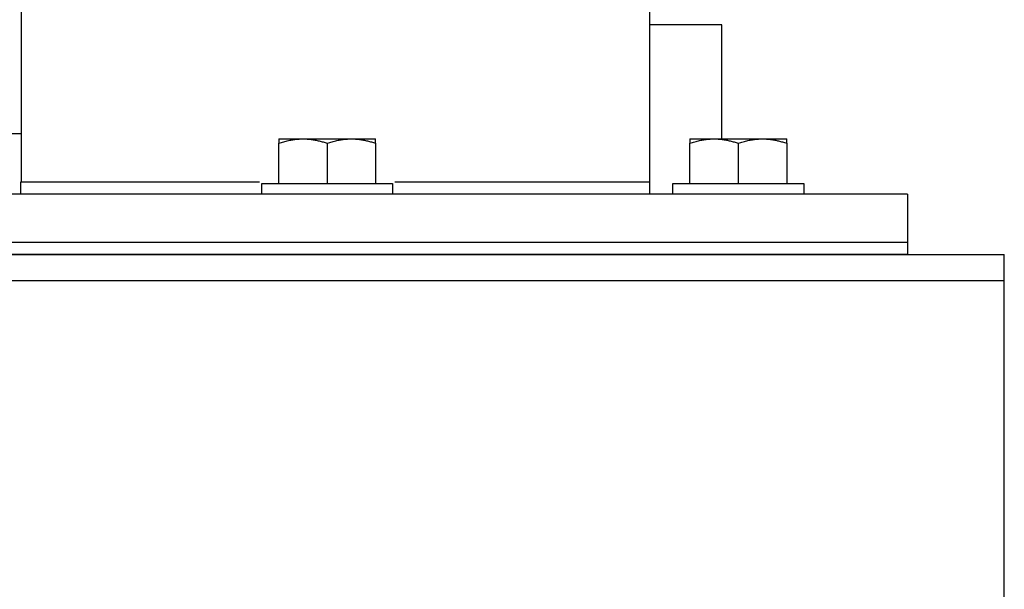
# Model space of a CAD drawing. Header units: inches. Extents: x 3 to 150, y 3 to 116.
# Tile 9 of 58: x 38 to 43, y 63 to 66. Entities that reach past the tile are written whole.
import ezdxf

# ---------------------------------------------------------------- set-up
doc = ezdxf.new("R2010")
doc.units = ezdxf.units.IN
doc.header["$LTSCALE"] = 14
doc.header["$MEASUREMENT"] = 0

msp = doc.modelspace()

# ---------------------------------------------------------------- linework, layer by layer
for p, q in [((41.0654, 65.2496), (41.0654, 70.2496)), ((37.8154, 67.934), (37.8154, 65.4996)), ((37.8154, 67.934), (37.8154, 65.2496)), ((41.4364, 65.4721), (41.4364, 66.0621)), ((33.1904, 65.4996), (37.8154, 65.4996)), ((39.1474, 65.2421), (39.1474, 65.4498)), ((39.3974, 65.4498), (39.3974, 65.2421)), ((39.6474, 65.4498), (39.6474, 65.2421)), ((41.2724, 65.2421), (41.2724, 65.4498)), ((41.5224, 65.4498), (41.5224, 65.2421)), ((41.7724, 65.4498), (41.7724, 65.2421)), ((37.8134, 65.1871), (37.8134, 65.2496)), ((37.8134, 65.2496), (39.0478, 65.2496)), ((37.8154, 65.2496), (39.0478, 65.2496)), ((39.0594, 65.1871), (39.0594, 65.2421)), ((39.7354, 65.2421), (39.7354, 65.1871)), ((39.7469, 65.2496), (41.0634, 65.2496)), ((39.7469, 65.2496), (41.0654, 65.2496)), ((41.0634, 65.2496), (41.0634, 65.1871)), ((41.1844, 65.1871), (41.1844, 65.2421)), ((41.8604, 65.2421), (41.8604, 65.1871)), ((42.3974, 65.1871), (28.3974, 65.1871)), ((42.3974, 65.1871), (42.3974, 64.9371)), ((42.3974, 64.9371), (28.3974, 64.9371)), ((42.3974, 64.9371), (28.3974, 64.9371)), ((42.3974, 64.9371), (42.3974, 64.8746)), ((27.8974, 64.8746), (42.8974, 64.8746)), ((42.3974, 64.8746), (28.3974, 64.8746)), ((27.8974, 64.74), (42.8974, 64.74)), ((42.8974, 50.7592), (42.8974, 64.74))]:
    msp.add_line(p, q)
for points, knots in [([(41.4364, 66.0621), (41.4334, 66.0621), (41.4276, 66.0621), (41.3806, 66.0621), (41.308, 66.0621), (41.208, 66.0621), (41.1248, 66.0621), (41.0722, 66.0621), (41.0654, 66.0621)], [0, 0, 0, 0, 0.194207, 0.388414, 0.582621, 0.776828, 0.971034, 1, 1, 1, 1]), ([(39.1474, 65.4498), (39.1516, 65.4512), (39.16, 65.4539), (39.1725, 65.4576), (39.1848, 65.4608), (39.197, 65.4637), (39.2122, 65.4668), (39.2303, 65.4696), (39.2514, 65.4717), (39.2654, 65.472), (39.2724, 65.4721)], [0, 0, 0, 0, 0.103679, 0.205188, 0.304865, 0.403091, 0.500286, 0.669005, 0.834455, 1, 1, 1, 1]), ([(39.1474, 65.4721), (39.1474, 65.4721), (39.1475, 65.4721), (39.148, 65.4721), (39.1489, 65.4721), (39.1501, 65.4721), (39.1517, 65.4721), (39.1536, 65.4721), (39.1577, 65.4721), (39.1657, 65.4721), (39.1803, 65.4721), (39.1985, 65.4721), (39.2165, 65.4721), (39.2324, 65.4721), (39.2451, 65.4721), (39.2583, 65.4721), (39.2677, 65.4721), (39.2724, 65.4721)], [0, 0, 0, 0, 0.0358423, 0.0715627, 0.107211, 0.1428375, 0.1784926, 0.2142265, 0.2500892, 0.3750102, 0.5000146, 0.6249356, 0.74994, 0.8125742, 0.8749492, 0.9373346, 1, 1, 1, 1]), ([(39.1474, 65.4721), (39.1474, 65.4721), (39.1474, 65.472), (39.1474, 65.4715), (39.1474, 65.4705), (39.1474, 65.4688), (39.1474, 65.4653), (39.1474, 65.4595), (39.1474, 65.4531), (39.1474, 65.4498)], [0, 0, 0, 0, 0.0833866, 0.1668995, 0.2509981, 0.3760265, 0.5021051, 0.7459924, 1, 1, 1, 1]), ([(39.2724, 65.4721), (39.2759, 65.4721), (39.2829, 65.472), (39.2934, 65.4715), (39.3039, 65.4707), (39.3144, 65.4695), (39.325, 65.468), (39.3388, 65.4656), (39.356, 65.4619), (39.3766, 65.4565), (39.3904, 65.452), (39.3974, 65.4498)], [0, 0, 0, 0, 0.08311, 0.165759, 0.248389, 0.331429, 0.415294, 0.500383, 0.662699, 0.828654, 1, 1, 1, 1]), ([(39.2724, 65.4721), (39.2751, 65.4721), (39.2805, 65.4721), (39.2889, 65.4721), (39.2974, 65.4721), (39.306, 65.4721), (39.3148, 65.4721), (39.3236, 65.4721), (39.3401, 65.4721), (39.3646, 65.4721), (39.3974, 65.4721), (39.4301, 65.4721), (39.4569, 65.4721), (39.4778, 65.4721), (39.4931, 65.4721), (39.508, 65.4721), (39.5176, 65.4721), (39.5224, 65.4721)], [0, 0, 0, 0, 0.0358423, 0.0715627, 0.107211, 0.1428375, 0.1784926, 0.2142265, 0.2500892, 0.3750102, 0.5000146, 0.6249356, 0.74994, 0.8125742, 0.8749492, 0.9373346, 1, 1, 1, 1]), ([(39.3974, 65.4498), (39.4016, 65.4512), (39.4099, 65.4539), (39.4225, 65.4576), (39.4348, 65.4608), (39.447, 65.4637), (39.4622, 65.4668), (39.4803, 65.4696), (39.5014, 65.4717), (39.5154, 65.472), (39.5224, 65.4721)], [0, 0, 0, 0, 0.103679, 0.205188, 0.304865, 0.403091, 0.500286, 0.669005, 0.834455, 1, 1, 1, 1]), ([(39.5224, 65.4721), (39.5259, 65.4721), (39.5329, 65.472), (39.5434, 65.4715), (39.5539, 65.4707), (39.5644, 65.4695), (39.575, 65.468), (39.5888, 65.4656), (39.606, 65.4619), (39.6266, 65.4565), (39.6404, 65.452), (39.6474, 65.4498)], [0, 0, 0, 0, 0.08311, 0.165759, 0.248389, 0.331429, 0.415294, 0.500383, 0.662699, 0.828654, 1, 1, 1, 1]), ([(39.5224, 65.4721), (39.5251, 65.4721), (39.5304, 65.4721), (39.5383, 65.4721), (39.5459, 65.4721), (39.5533, 65.4721), (39.5605, 65.4721), (39.5674, 65.4721), (39.5798, 65.4721), (39.5963, 65.4721), (39.6145, 65.4721), (39.629, 65.4721), (39.6378, 65.4721), (39.6428, 65.4721), (39.6454, 65.4721), (39.6471, 65.4721), (39.6473, 65.4721), (39.6474, 65.4721)], [0, 0, 0, 0, 0.035842, 0.071563, 0.107211, 0.142837, 0.178493, 0.214227, 0.250089, 0.37501, 0.500015, 0.624936, 0.74994, 0.812574, 0.874949, 0.937335, 1, 1, 1, 1]), ([(39.6474, 65.4498), (39.6474, 65.4512), (39.6474, 65.4539), (39.6474, 65.4575), (39.6474, 65.4608), (39.6474, 65.4637), (39.6474, 65.4664), (39.6474, 65.4688), (39.6474, 65.4707), (39.6474, 65.4719), (39.6474, 65.4721), (39.6474, 65.4721)], [0, 0, 0, 0, 0.103177, 0.204204, 0.303416, 0.401188, 0.497932, 0.62399, 0.749025, 0.874907, 1, 1, 1, 1]), ([(41.2724, 65.4498), (41.2766, 65.4512), (41.285, 65.4539), (41.2975, 65.4576), (41.3098, 65.4608), (41.322, 65.4637), (41.3372, 65.4668), (41.3553, 65.4696), (41.3764, 65.4717), (41.3904, 65.472), (41.3974, 65.4721)], [0, 0, 0, 0, 0.1036795, 0.205188, 0.3048653, 0.4030913, 0.5002862, 0.6690048, 0.8344548, 1, 1, 1, 1]), ([(41.2724, 65.4721), (41.2724, 65.4721), (41.2725, 65.4721), (41.273, 65.4721), (41.2739, 65.4721), (41.2751, 65.4721), (41.2767, 65.4721), (41.2786, 65.4721), (41.2827, 65.4721), (41.2907, 65.4721), (41.3053, 65.4721), (41.3235, 65.4721), (41.3415, 65.4721), (41.3574, 65.4721), (41.3701, 65.4721), (41.3833, 65.4721), (41.3927, 65.4721), (41.3974, 65.4721)], [0, 0, 0, 0, 0.035842, 0.071563, 0.107211, 0.142837, 0.178493, 0.214227, 0.250089, 0.37501, 0.500015, 0.624936, 0.74994, 0.812574, 0.874949, 0.937335, 1, 1, 1, 1]), ([(41.2724, 65.4721), (41.2724, 65.4721), (41.2724, 65.472), (41.2724, 65.4715), (41.2724, 65.4705), (41.2724, 65.4688), (41.2724, 65.4653), (41.2724, 65.4595), (41.2724, 65.4531), (41.2724, 65.4498)], [0, 0, 0, 0, 0.083387, 0.1669, 0.250998, 0.376026, 0.502105, 0.745992, 1, 1, 1, 1]), ([(41.3974, 65.4721), (41.4009, 65.4721), (41.4079, 65.472), (41.4184, 65.4715), (41.4289, 65.4707), (41.4394, 65.4695), (41.45, 65.468), (41.4638, 65.4656), (41.481, 65.4619), (41.5016, 65.4565), (41.5154, 65.452), (41.5224, 65.4498)], [0, 0, 0, 0, 0.0831095, 0.1657593, 0.2483888, 0.3314287, 0.4152944, 0.5003827, 0.6626987, 0.8286537, 1, 1, 1, 1]), ([(41.3974, 65.4721), (41.4001, 65.4721), (41.4055, 65.4721), (41.4139, 65.4721), (41.4224, 65.4721), (41.431, 65.4721), (41.4398, 65.4721), (41.4486, 65.4721), (41.4651, 65.4721), (41.4896, 65.4721), (41.5224, 65.4721), (41.5551, 65.4721), (41.5819, 65.4721), (41.6028, 65.4721), (41.6181, 65.4721), (41.633, 65.4721), (41.6426, 65.4721), (41.6474, 65.4721)], [0, 0, 0, 0, 0.035842, 0.071563, 0.107211, 0.142837, 0.178493, 0.214227, 0.250089, 0.37501, 0.500015, 0.624936, 0.74994, 0.812574, 0.874949, 0.937335, 1, 1, 1, 1]), ([(41.5224, 65.4498), (41.5266, 65.4512), (41.5349, 65.4539), (41.5475, 65.4576), (41.5598, 65.4608), (41.572, 65.4637), (41.5872, 65.4668), (41.6053, 65.4696), (41.6264, 65.4717), (41.6404, 65.472), (41.6474, 65.4721)], [0, 0, 0, 0, 0.103679, 0.205188, 0.304865, 0.403091, 0.500286, 0.669005, 0.834455, 1, 1, 1, 1]), ([(41.6474, 65.4721), (41.6509, 65.4721), (41.6579, 65.472), (41.6684, 65.4715), (41.6789, 65.4707), (41.6894, 65.4695), (41.7, 65.468), (41.7138, 65.4656), (41.731, 65.4619), (41.7516, 65.4565), (41.7654, 65.452), (41.7724, 65.4498)], [0, 0, 0, 0, 0.08311, 0.165759, 0.248389, 0.331429, 0.415294, 0.500383, 0.662699, 0.828654, 1, 1, 1, 1]), ([(41.6474, 65.4721), (41.6501, 65.4721), (41.6554, 65.4721), (41.6633, 65.4721), (41.6709, 65.4721), (41.6783, 65.4721), (41.6855, 65.4721), (41.6924, 65.4721), (41.7048, 65.4721), (41.7213, 65.4721), (41.7395, 65.4721), (41.754, 65.4721), (41.7628, 65.4721), (41.7678, 65.4721), (41.7704, 65.4721), (41.7721, 65.4721), (41.7723, 65.4721), (41.7724, 65.4721)], [0, 0, 0, 0, 0.035842, 0.071563, 0.107211, 0.142837, 0.178493, 0.214227, 0.250089, 0.37501, 0.500015, 0.624936, 0.74994, 0.812574, 0.874949, 0.937335, 1, 1, 1, 1]), ([(41.7724, 65.4498), (41.7724, 65.4512), (41.7724, 65.4539), (41.7724, 65.4575), (41.7724, 65.4608), (41.7724, 65.4637), (41.7724, 65.4664), (41.7724, 65.4688), (41.7724, 65.4707), (41.7724, 65.4719), (41.7724, 65.4721), (41.7724, 65.4721)], [0, 0, 0, 0, 0.103177, 0.204204, 0.303416, 0.401188, 0.497932, 0.62399, 0.749025, 0.874907, 1, 1, 1, 1]), ([(39.0594, 65.2421), (39.0594, 65.2421), (39.0595, 65.2421), (39.06, 65.2421), (39.0609, 65.2421), (39.0622, 65.2421), (39.0638, 65.2421), (39.0671, 65.2421), (39.0734, 65.2421), (39.0846, 65.2421), (39.0988, 65.2421), (39.1216, 65.2421), (39.1568, 65.2421), (39.2084, 65.2421), (39.2672, 65.2421), (39.331, 65.2421), (39.3974, 65.2421), (39.4637, 65.2421), (39.5276, 65.2421), (39.5864, 65.2421), (39.6379, 65.2421), (39.6732, 65.2421), (39.6959, 65.2421), (39.7101, 65.2421), (39.7213, 65.2421), (39.7285, 65.2421), (39.7327, 65.2421), (39.735, 65.2421), (39.7352, 65.2421), (39.7354, 65.2421)], [0, 0, 0, 0, 0.010444, 0.020866, 0.031279, 0.041692, 0.052118, 0.062567, 0.09383, 0.125112, 0.156375, 0.187657, 0.250127, 0.312596, 0.375065, 0.437535, 0.500004, 0.562473, 0.624943, 0.687412, 0.749881, 0.812351, 0.843613, 0.874896, 0.906158, 0.937441, 0.958304, 0.979127, 1, 1, 1, 1]), ([(41.1844, 65.2421), (41.1844, 65.2421), (41.1845, 65.2421), (41.185, 65.2421), (41.1859, 65.2421), (41.1872, 65.2421), (41.1888, 65.2421), (41.1921, 65.2421), (41.1984, 65.2421), (41.2096, 65.2421), (41.2238, 65.2421), (41.2466, 65.2421), (41.2818, 65.2421), (41.3334, 65.2421), (41.3922, 65.2421), (41.456, 65.2421), (41.5224, 65.2421), (41.5887, 65.2421), (41.6526, 65.2421), (41.7114, 65.2421), (41.7629, 65.2421), (41.7982, 65.2421), (41.8209, 65.2421), (41.8351, 65.2421), (41.8463, 65.2421), (41.8535, 65.2421), (41.8577, 65.2421), (41.86, 65.2421), (41.8602, 65.2421), (41.8604, 65.2421)], [0, 0, 0, 0, 0.0104437, 0.0208662, 0.0312785, 0.0416921, 0.052118, 0.0625673, 0.0938296, 0.1251124, 0.1563747, 0.1876574, 0.2501268, 0.3125961, 0.3750654, 0.4375348, 0.5000041, 0.5624735, 0.6249428, 0.6874122, 0.7498815, 0.8123508, 0.8436131, 0.8748959, 0.9061582, 0.9374409, 0.9583044, 0.9791275, 1, 1, 1, 1]), ([(42.8974, 64.74), (42.8974, 64.7576), (42.8974, 64.7753), (42.8974, 64.8078), (42.8974, 64.8227), (42.8974, 64.8477), (42.8974, 64.8576), (42.8974, 64.8711), (42.8974, 64.8746), (42.8974, 64.8746)], [0, 0, 0, 0, 0.25, 0.25, 0.5, 0.5, 0.75, 0.75, 1, 1, 1, 1])]:
    msp.add_open_spline(points, degree=3, knots=knots)

doc.saveas('drawing.dxf')
